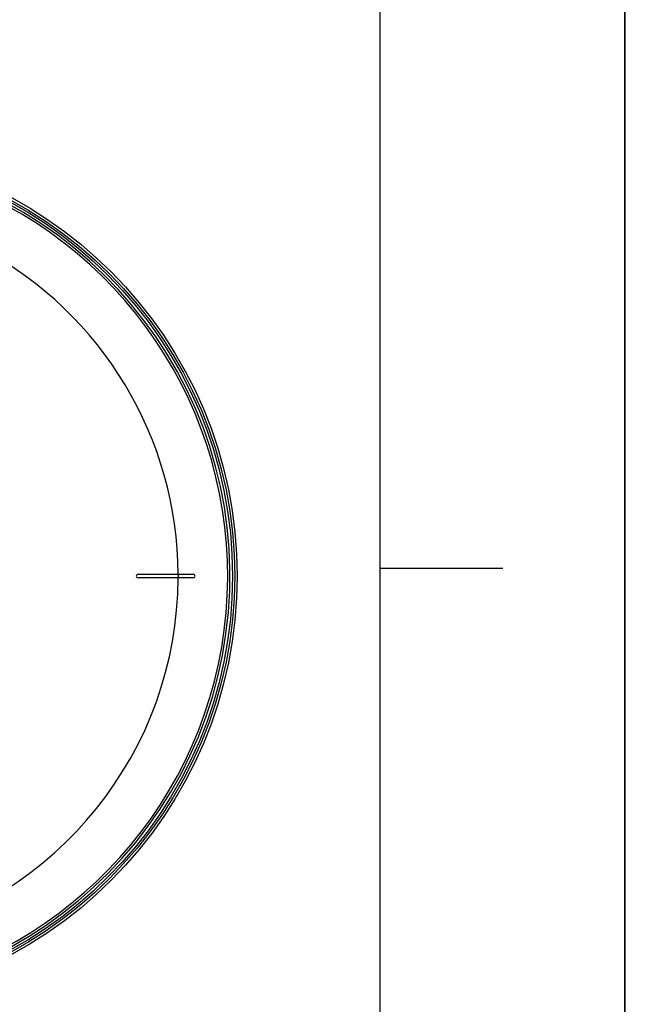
# Model space of a CAD drawing. Header units: millimetres. Extents: x 0 to 297, y 0 to 210.
# Tile 34 of 35: x 272 to 297, y 140 to 180. Entities that reach past the tile are written whole.
import ezdxf

# ---------------------------------------------------------------- set-up
doc = ezdxf.new("R2010")
doc.units = ezdxf.units.MM
doc.header["$LTSCALE"] = 16.335
doc.layers.get('0').update_dxf_attribs({"linetype": 'CONTINUOUS'})
doc.layers.add('08_SURFACES', color=7, linetype='CONTINUOUS')

# ---------------------------------------------------------------- blocks, each defined once
blk = doc.blocks.new('MARGEA4_BL0', base_point=(148.514, 105.014))
at = {"color": 7, "linetype": 'Continuous'}
for p, q in [((297.014, 0.014), (297.014, 210.014)), ((297.014, 0.014), (297.014, 210.014)), ((287.014, 10.014), (287.014, 200.014)), ((292.014, 157.514), (287.014, 157.514))]:
    blk.add_line(p, q, dxfattribs=at)

msp = doc.modelspace()

# ---------------------------------------------------------------- linework, layer by layer
at = {"color": 7, "linetype": 'Continuous'}
for p, q in [((297, 0), (297, 210)), ((297.014, 0.014), (297.014, 200.014))]:
    msp.add_line(p, q, dxfattribs=at)
for radius in [17.543, 17.355]:
    msp.add_circle((263.63, 157.2), radius, dxfattribs=at)
at = {"color": 9, "linetype": 'Continuous'}
msp.add_circle((263.63, 157.2), 17.443, dxfattribs=at)
at = {"color": 7, "linetype": 'Continuous'}
msp.add_arc((263.63, 157.2), 17.25, 262.157, 262.0955, dxfattribs=at)
at = {"color": 9, "linetype": 'Continuous'}
msp.add_arc((263.63, 157.2), 17.159, 278.866, 66.4127, dxfattribs=at)
at = {"layer": '08_SURFACES', "color": 7, "linetype": 'Continuous'}
for p, q in [((277.13, 157.275), (279.38, 157.275)), ((279.38, 157.125), (277.13, 157.125))]:
    msp.add_line(p, q, dxfattribs=at)
at = {"layer": '08_SURFACES', "color": 9, "linetype": 'Continuous'}
for radius, start, end in [(15.138, 0.2839, 61.7481), (15.138, 282.7501, 359.7161), (15.145, 359.7163, 0.2837)]:
    msp.add_arc((263.63, 157.2), radius, start, end, dxfattribs=at)
at = {"layer": '08_SURFACES', "color": 7, "linetype": 'Continuous'}
for centre, start, end in [((277.13, 157.2), 90, 270), ((279.38, 157.2), 270, 90)]:
    msp.add_arc(centre, 0.075, start, end, dxfattribs=at)

# ---------------------------------------------------------------- block references
at = {"color": 2, "linetype": 'Continuous'}
msp.add_blockref('MARGEA4_BL0', (148.514, 105.014), dxfattribs=at)

doc.saveas('drawing.dxf')
